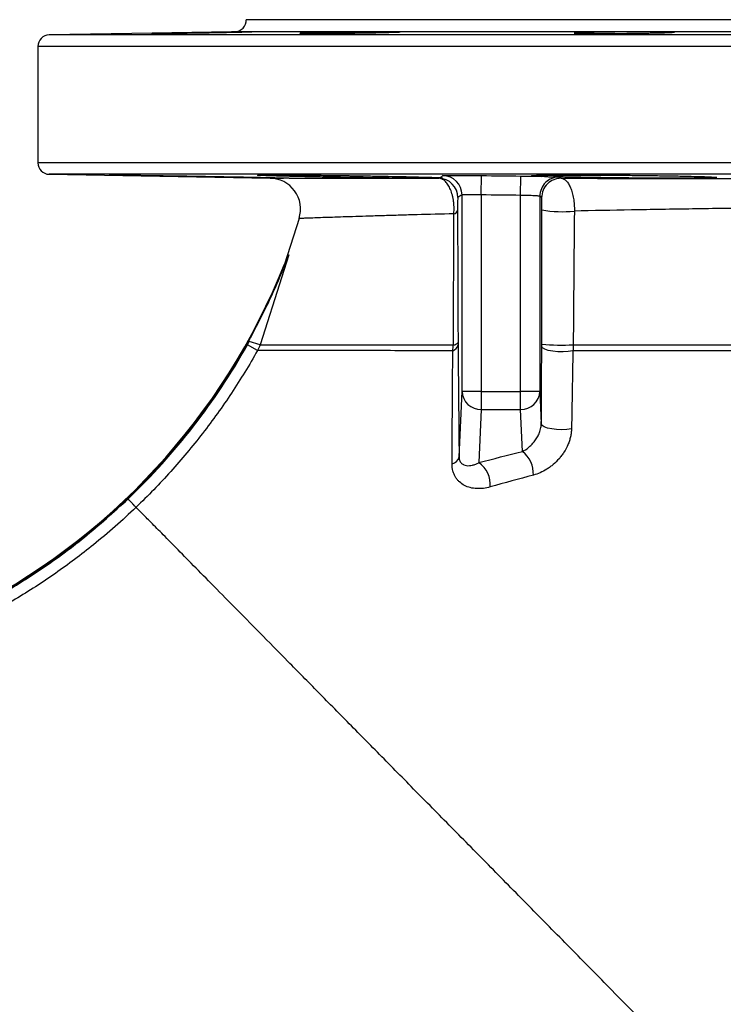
# Model space of a CAD drawing. Header units: millimetres. Extents: x 2461 to 4830, y 1699 to 4699.
# Tile 19 of 22: x 3210 to 3575, y 4189 to 4699. Entities that reach past the tile are written whole.
import ezdxf

# ---------------------------------------------------------------- set-up
doc = ezdxf.new("R2010")
doc.units = ezdxf.units.MM
doc.header["$LTSCALE"] = 2

msp = doc.modelspace()

# ---------------------------------------------------------------- linework, layer by layer
at = {"color": 7, "linetype": 'Continuous', "lineweight": 25}
for p, q in [((4291.52, 4698.82), (3327.52, 4698.82)), ((3321.62, 4692.6), (3225.41, 4690.92)), ((3219.52, 4684.92), (3219.52, 4624.72)), ((3225.41, 4618.72), (3340, 4616.72)), ((3449.34, 4608.04), (3449.46, 4618.04)), ((3469.69, 4607.81), (3469.8, 4617.81)), ((3352.27, 4616.71), (3352.25, 4616.65)), ((3427.34, 4616.66), (3427.44, 4616.72)), ((3439.34, 4506.19), (3439.34, 4608.03)), ((3449.34, 4608.04), (3449.34, 4506.19)), ((3469.69, 4506.19), (3469.69, 4607.81)), ((3479.69, 4607.33), (3479.69, 4506.19)), ((3354.9, 4595.82), (3347.27, 4572.16)), ((3333.37, 4527.39), (3328.15, 4530.33)), ((3328.96, 4532.17), (3329.3, 4533.24)), ((3334.66, 4530.34), (3328.96, 4532.17)), ((3437.82, 4472.26), (3439.34, 4506.19)), ((3449.34, 4506.19), (3439.34, 4506.19)), ((3449.34, 4506.19), (3449.34, 4496.87)), ((3449.34, 4506.19), (3469.69, 4506.19)), ((3469.69, 4496.87), (3469.69, 4506.19)), ((3479.69, 4506.19), (3469.69, 4506.19)), ((3479.69, 4506.19), (3480.44, 4489.45)), ((3449.34, 4496.87), (3448.1, 4469.33)), ((3449.34, 4496.87), (3469.69, 4496.87)), ((3470.67, 4475.11), (3469.69, 4496.87))]:
    msp.add_line(p, q, dxfattribs=at)
at = {"color": 8, "linetype": 'Continuous', "lineweight": 25}
for p, q in [((4393.62, 4690.92), (3225.41, 4690.92)), ((4297.41, 4692.6), (3321.62, 4692.6)), ((4399.52, 4684.92), (3219.52, 4684.92)), ((4399.52, 4624.72), (3219.52, 4624.72)), ((4393.62, 4618.72), (3225.41, 4618.72))]:
    msp.add_line(p, q, dxfattribs=at)
at = {"color": 7, "linetype": 'Continuous', "lineweight": 25, "flags": 128}
for points in [[(3349.61, 4576.93), (3345.94, 4565.51), (3334.66, 4530.34)], [(3496.79, 4527.29), (3494.39, 4526.91), (3491.72, 4526.73), (3488.96, 4526.77), (3486.33, 4527.02), (3484.03, 4527.47), (3482.24, 4528.07), (3481.08, 4528.79), (3480.66, 4529.56)], [(3496.09, 4486.9), (3493.69, 4486.55), (3491.05, 4486.4), (3488.38, 4486.48), (3485.85, 4486.76), (3483.65, 4487.25), (3481.94, 4487.89), (3480.84, 4488.64), (3480.44, 4489.45)]]:
    msp.add_lwpolyline(points, dxfattribs=at)
at = {"color": 7, "linetype": 'Continuous', "lineweight": 25}
for centre, radius, start, end in [((3321.52, 4698.6), 6, 271, 2.0879), ((3225.52, 4684.92), 6, 91, 180), ((3225.52, 4624.72), 6, 180, 269), ((3429.34, 4608.03), 10, 0.0123, 89.2857), ((3489.69, 4607.32), 10, 89.384, 179.9857), ((3339.67, 4600.72), 16, 342.1328, 89.9431), ((3427.19, 4606.66), 10, 0.0085, 89.1657), ((3490.6, 4606.63), 10, 89.331, 179.9869), ((3434.73, 4600.7), 2.47, 279.3134, 337.7318), ((3491.23, 4658.2), 58.87, 259.7312, 276.1672), ((3028.52, 4698.82), 343, 296.2674, 338.3295), ((3028.52, 4698.82), 343.35, 296.2674, 331.1673), ((3433.27, 4531.21), 4.1, 288.0653, 348.4153), ((3434.87, 4533.44), 3.08, 270.1716, 321.6927), ((3491.04, 4634.41), 104.2, 264.2841, 273.2653), ((3449.09, 4506.62), 9.75, 182.499, 271.5128), ((3469.95, 4506.62), 9.75, 268.4872, 357.501), ((3461.68, 4463.54), 14.65, 357.365, 52.1665), ((3433.15, 4473.41), 4.81, 282.3872, 346.1134), ((3439.65, 4457.69), 14.38, 356.1514, 54.0005)]:
    msp.add_arc(centre, radius, start, end, dxfattribs=at)
for points, knots in [([(3286.03, 4691.87), (3287.24, 4691.89), (3288.55, 4691.92), (3290.67, 4691.96), (3291.39, 4691.97), (3292.9, 4692), (3293.68, 4692.01), (3296.04, 4692.06), (3297.66, 4692.09), (3300.16, 4692.13), (3301.01, 4692.15), (3302.71, 4692.18), (3303.56, 4692.19), (3306.11, 4692.23), (3307.79, 4692.26), (3310.31, 4692.31), (3311.14, 4692.32), (3312.77, 4692.35), (3314.37, 4692.37), (3315.9, 4692.4), (3317.4, 4692.42), (3318.14, 4692.43), (3320.27, 4692.46), (3321.58, 4692.48), (3323.38, 4692.51), (3323.96, 4692.52), (3325.04, 4692.53), (3325.55, 4692.54), (3326.97, 4692.56), (3327.77, 4692.57), (3328.75, 4692.58), (3329.04, 4692.58), (3329.54, 4692.58), (3329.74, 4692.58), (3330.24, 4692.58), (3330.41, 4692.58), (3330.41, 4692.57), (3330.24, 4692.56), (3329.75, 4692.54), (3329.55, 4692.53), (3329.05, 4692.52), (3328.76, 4692.51), (3327.78, 4692.48), (3326.99, 4692.47), (3325.57, 4692.43), (3325.06, 4692.42), (3323.98, 4692.4), (3323.4, 4692.38), (3321.6, 4692.35), (3320.3, 4692.32), (3318.17, 4692.28), (3317.43, 4692.26), (3315.93, 4692.23), (3314.39, 4692.21), (3312.8, 4692.18), (3311.17, 4692.15), (3310.34, 4692.13), (3307.82, 4692.09), (3306.13, 4692.06), (3303.59, 4692.01), (3302.74, 4692), (3301.04, 4691.97), (3300.19, 4691.96), (3297.69, 4691.92), (3296.07, 4691.89), (3293.71, 4691.86), (3292.93, 4691.84), (3291.42, 4691.82), (3290.69, 4691.81), (3288.57, 4691.78), (3287.26, 4691.76), (3285.44, 4691.74), (3284.87, 4691.73), (3283.79, 4691.72), (3282.78, 4691.71), (3281.9, 4691.7), (3281.1, 4691.69), (3280.73, 4691.69), (3279.74, 4691.68), (3279.25, 4691.67), (3278.58, 4691.67), (3278.41, 4691.68), (3278.41, 4691.69), (3278.57, 4691.7), (3279.07, 4691.71), (3279.28, 4691.72), (3279.77, 4691.73), (3280.34, 4691.75), (3281.06, 4691.76), (3281.86, 4691.78), (3282.3, 4691.79), (3283.73, 4691.82), (3284.81, 4691.84), (3286.03, 4691.87)], [0, 0, 0, 0, 0.03125, 0.03125, 0.046875, 0.046875, 0.0625, 0.0625, 0.09375, 0.09375, 0.109375, 0.109375, 0.125, 0.125, 0.15625, 0.15625, 0.171875, 0.171875, 0.1875, 0.203125, 0.203125, 0.21875, 0.21875, 0.25, 0.25, 0.265625, 0.265625, 0.28125, 0.28125, 0.3125, 0.3125, 0.328125, 0.328125, 0.34375, 0.34375, 0.375, 0.375, 0.40625, 0.40625, 0.421875, 0.421875, 0.4375, 0.4375, 0.46875, 0.46875, 0.484375, 0.484375, 0.5, 0.5, 0.53125, 0.53125, 0.546875, 0.546875, 0.5625, 0.578125, 0.578125, 0.59375, 0.59375, 0.625, 0.625, 0.640625, 0.640625, 0.65625, 0.65625, 0.6875, 0.6875, 0.703125, 0.703125, 0.71875, 0.71875, 0.75, 0.75, 0.765625, 0.765625, 0.78125, 0.796875, 0.796875, 0.8125, 0.8125, 0.84375, 0.84375, 0.875, 0.875, 0.90625, 0.90625, 0.921875, 0.921875, 0.9375, 0.953125, 0.953125, 0.96875, 0.96875, 1, 1, 1, 1]), ([(3362.92, 4692.03), (3364.14, 4692.06), (3365.45, 4692.09), (3367.56, 4692.13), (3368.29, 4692.15), (3369.79, 4692.18), (3370.57, 4692.19), (3372.93, 4692.23), (3374.55, 4692.26), (3377.05, 4692.31), (3377.9, 4692.32), (3379.61, 4692.35), (3380.46, 4692.36), (3383, 4692.4), (3384.69, 4692.42), (3387.2, 4692.45), (3388.04, 4692.46), (3389.67, 4692.48), (3391.26, 4692.5), (3392.8, 4692.52), (3394.3, 4692.53), (3395.04, 4692.54), (3397.17, 4692.56), (3398.48, 4692.57), (3400.28, 4692.58), (3400.85, 4692.58), (3401.94, 4692.58), (3402.45, 4692.58), (3403.87, 4692.58), (3404.67, 4692.58), (3405.65, 4692.57), (3405.94, 4692.57), (3406.43, 4692.56), (3406.64, 4692.55), (3407.14, 4692.53), (3407.31, 4692.52), (3407.31, 4692.48), (3407.14, 4692.46), (3406.65, 4692.43), (3406.44, 4692.42), (3405.95, 4692.4), (3405.66, 4692.38), (3404.68, 4692.35), (3403.88, 4692.32), (3402.47, 4692.28), (3401.96, 4692.26), (3400.88, 4692.23), (3400.3, 4692.22), (3398.5, 4692.18), (3397.2, 4692.15), (3395.07, 4692.1), (3394.33, 4692.09), (3392.83, 4692.06), (3391.29, 4692.03), (3389.7, 4692), (3388.07, 4691.97), (3387.24, 4691.96), (3384.72, 4691.92), (3383.04, 4691.89), (3380.49, 4691.86), (3379.64, 4691.85), (3377.94, 4691.82), (3377.09, 4691.81), (3374.59, 4691.78), (3372.97, 4691.76), (3370.61, 4691.74), (3369.83, 4691.73), (3368.32, 4691.72), (3367.59, 4691.71), (3365.47, 4691.7), (3364.16, 4691.69), (3362.34, 4691.68), (3361.76, 4691.68), (3360.68, 4691.67), (3359.67, 4691.67), (3358.8, 4691.67), (3357.99, 4691.68), (3357.62, 4691.68), (3356.64, 4691.69), (3356.15, 4691.7), (3355.48, 4691.72), (3355.31, 4691.73), (3355.31, 4691.76), (3355.47, 4691.78), (3355.97, 4691.81), (3356.17, 4691.82), (3356.67, 4691.84), (3357.24, 4691.87), (3357.96, 4691.89), (3358.76, 4691.92), (3359.2, 4691.93), (3360.62, 4691.97), (3361.71, 4692), (3362.92, 4692.03)], [0, 0, 0, 0, 0.03125, 0.03125, 0.046875, 0.046875, 0.0625, 0.0625, 0.09375, 0.09375, 0.109375, 0.109375, 0.125, 0.125, 0.15625, 0.15625, 0.171875, 0.171875, 0.1875, 0.203125, 0.203125, 0.21875, 0.21875, 0.25, 0.25, 0.265625, 0.265625, 0.28125, 0.28125, 0.3125, 0.3125, 0.328125, 0.328125, 0.34375, 0.34375, 0.375, 0.375, 0.40625, 0.40625, 0.421875, 0.421875, 0.4375, 0.4375, 0.46875, 0.46875, 0.484375, 0.484375, 0.5, 0.5, 0.53125, 0.53125, 0.546875, 0.546875, 0.5625, 0.578125, 0.578125, 0.59375, 0.59375, 0.625, 0.625, 0.640625, 0.640625, 0.65625, 0.65625, 0.6875, 0.6875, 0.703125, 0.703125, 0.71875, 0.71875, 0.75, 0.75, 0.765625, 0.765625, 0.78125, 0.796875, 0.796875, 0.8125, 0.8125, 0.84375, 0.84375, 0.875, 0.875, 0.90625, 0.90625, 0.921875, 0.921875, 0.9375, 0.953125, 0.953125, 0.96875, 0.96875, 1, 1, 1, 1]), ([(3505.01, 4692.21), (3506.22, 4692.23), (3507.53, 4692.26), (3509.65, 4692.31), (3510.37, 4692.32), (3511.88, 4692.35), (3512.66, 4692.36), (3515.02, 4692.4), (3516.64, 4692.42), (3519.14, 4692.45), (3519.99, 4692.46), (3521.69, 4692.48), (3522.54, 4692.49), (3525.09, 4692.52), (3526.77, 4692.53), (3529.29, 4692.55), (3530.12, 4692.56), (3531.75, 4692.57), (3533.35, 4692.57), (3534.88, 4692.58), (3536.38, 4692.58), (3537.12, 4692.58), (3539.26, 4692.58), (3540.57, 4692.58), (3542.37, 4692.57), (3542.94, 4692.57), (3544.03, 4692.56), (3544.54, 4692.55), (3545.96, 4692.53), (3546.76, 4692.52), (3547.74, 4692.49), (3548.03, 4692.48), (3548.52, 4692.46), (3548.73, 4692.45), (3549.23, 4692.42), (3549.4, 4692.4), (3549.4, 4692.35), (3549.23, 4692.32), (3548.74, 4692.28), (3548.53, 4692.26), (3548.04, 4692.24), (3547.75, 4692.22), (3546.77, 4692.18), (3545.97, 4692.15), (3544.56, 4692.1), (3544.05, 4692.09), (3542.97, 4692.06), (3542.39, 4692.04), (3540.59, 4692), (3539.29, 4691.97), (3537.16, 4691.93), (3536.42, 4691.92), (3534.92, 4691.89), (3533.39, 4691.87), (3531.79, 4691.85), (3530.16, 4691.82), (3529.33, 4691.81), (3526.81, 4691.78), (3525.13, 4691.76), (3522.58, 4691.74), (3521.73, 4691.73), (3520.03, 4691.72), (3519.18, 4691.71), (3516.68, 4691.7), (3515.06, 4691.69), (3512.7, 4691.68), (3511.92, 4691.68), (3510.41, 4691.67), (3509.68, 4691.67), (3507.56, 4691.67), (3506.25, 4691.68), (3504.43, 4691.69), (3503.85, 4691.69), (3502.77, 4691.7), (3501.76, 4691.71), (3500.89, 4691.72), (3500.08, 4691.73), (3499.71, 4691.74), (3498.73, 4691.76), (3498.24, 4691.78), (3497.57, 4691.82), (3497.4, 4691.84), (3497.4, 4691.89), (3497.56, 4691.92), (3498.05, 4691.96), (3498.26, 4691.97), (3498.75, 4692), (3499.32, 4692.03), (3500.05, 4692.06), (3500.84, 4692.09), (3501.28, 4692.1), (3502.71, 4692.15), (3503.79, 4692.18), (3505.01, 4692.21)], [0, 0, 0, 0, 0.03125, 0.03125, 0.046875, 0.046875, 0.0625, 0.0625, 0.09375, 0.09375, 0.109375, 0.109375, 0.125, 0.125, 0.15625, 0.15625, 0.171875, 0.171875, 0.1875, 0.203125, 0.203125, 0.21875, 0.21875, 0.25, 0.25, 0.265625, 0.265625, 0.28125, 0.28125, 0.3125, 0.3125, 0.328125, 0.328125, 0.34375, 0.34375, 0.375, 0.375, 0.40625, 0.40625, 0.421875, 0.421875, 0.4375, 0.4375, 0.46875, 0.46875, 0.484375, 0.484375, 0.5, 0.5, 0.53125, 0.53125, 0.546875, 0.546875, 0.5625, 0.578125, 0.578125, 0.59375, 0.59375, 0.625, 0.625, 0.640625, 0.640625, 0.65625, 0.65625, 0.6875, 0.6875, 0.703125, 0.703125, 0.71875, 0.71875, 0.75, 0.75, 0.765625, 0.765625, 0.78125, 0.796875, 0.796875, 0.8125, 0.8125, 0.84375, 0.84375, 0.875, 0.875, 0.90625, 0.90625, 0.921875, 0.921875, 0.9375, 0.953125, 0.953125, 0.96875, 0.96875, 1, 1, 1, 1]), ([(3346.83, 4616.71), (3345.48, 4616.73), (3343.93, 4616.75), (3341.29, 4616.78), (3340.36, 4616.8), (3338.4, 4616.83), (3337.36, 4616.84), (3334.14, 4616.89), (3331.85, 4616.93), (3328.2, 4616.98), (3326.95, 4617), (3325.02, 4617.04), (3324.36, 4617.05), (3323.04, 4617.07), (3322.38, 4617.08), (3319.05, 4617.13), (3316.31, 4617.18), (3312.11, 4617.25), (3310.69, 4617.28), (3307.82, 4617.33), (3306.39, 4617.35), (3302.11, 4617.42), (3299.27, 4617.47), (3295.74, 4617.54), (3295.04, 4617.55), (3293.63, 4617.57), (3292.93, 4617.59), (3290.84, 4617.62), (3289.48, 4617.65), (3285.45, 4617.72), (3282.87, 4617.77), (3279.15, 4617.84), (3277.93, 4617.86), (3275.58, 4617.9), (3274.44, 4617.92), (3272.25, 4617.97), (3271.2, 4617.99), (3269.18, 4618.03), (3268.22, 4618.04), (3265.5, 4618.1), (3263.9, 4618.13), (3261.81, 4618.18), (3261.16, 4618.19), (3259.99, 4618.22), (3259.47, 4618.23), (3258.08, 4618.27), (3257.4, 4618.29), (3256.75, 4618.31), (3256.59, 4618.32), (3256.41, 4618.33), (3256.39, 4618.33), (3256.51, 4618.34), (3256.84, 4618.35), (3257.57, 4618.35), (3257.73, 4618.35), (3258.09, 4618.35), (3258.28, 4618.34), (3258.91, 4618.34), (3259.38, 4618.34), (3260.99, 4618.33), (3262.29, 4618.31), (3265.37, 4618.28), (3267.1, 4618.26), (3269.99, 4618.22), (3271, 4618.21), (3272.58, 4618.19), (3273.12, 4618.18), (3274.23, 4618.17), (3274.79, 4618.16), (3277.66, 4618.12), (3280.07, 4618.09), (3283.88, 4618.03), (3285.17, 4618.01), (3287.83, 4617.97), (3289.2, 4617.95), (3293.32, 4617.89), (3296.11, 4617.85), (3300.36, 4617.78), (3301.78, 4617.75), (3304.66, 4617.71), (3306.1, 4617.68), (3310.39, 4617.61), (3313.2, 4617.56), (3317.35, 4617.48), (3318.73, 4617.46), (3321.45, 4617.41), (3322.79, 4617.38), (3326.7, 4617.31), (3329.18, 4617.26), (3332.71, 4617.19), (3333.86, 4617.17), (3336.09, 4617.12), (3337.15, 4617.1), (3340.19, 4617.03), (3342.03, 4616.99), (3344.5, 4616.93), (3345.28, 4616.92), (3346.71, 4616.88), (3347.37, 4616.86), (3349.17, 4616.82), (3350.13, 4616.79), (3351.22, 4616.75), (3351.52, 4616.74), (3351.99, 4616.72), (3352.16, 4616.71), (3352.27, 4616.71)], [0, 0, 0, 0, 0.03125, 0.03125, 0.046875, 0.046875, 0.0625, 0.0625, 0.09375, 0.09375, 0.109375, 0.109375, 0.117187, 0.117187, 0.125, 0.125, 0.15625, 0.15625, 0.171875, 0.171875, 0.1875, 0.1875, 0.21875, 0.21875, 0.226562, 0.226562, 0.234375, 0.234375, 0.25, 0.25, 0.28125, 0.28125, 0.296875, 0.296875, 0.3125, 0.3125, 0.328125, 0.328125, 0.34375, 0.34375, 0.375, 0.375, 0.390625, 0.390625, 0.40625, 0.40625, 0.4375, 0.4375, 0.453125, 0.453125, 0.46875, 0.46875, 0.5, 0.5, 0.507813, 0.507813, 0.515625, 0.515625, 0.53125, 0.53125, 0.5625, 0.5625, 0.59375, 0.59375, 0.609375, 0.609375, 0.617188, 0.617188, 0.625, 0.625, 0.65625, 0.65625, 0.671875, 0.671875, 0.6875, 0.6875, 0.71875, 0.71875, 0.734375, 0.734375, 0.75, 0.75, 0.78125, 0.78125, 0.796875, 0.796875, 0.8125, 0.8125, 0.84375, 0.84375, 0.859375, 0.859375, 0.875, 0.875, 0.90625, 0.90625, 0.921875, 0.921875, 0.9375, 0.9375, 0.96875, 0.96875, 0.984375, 0.984375, 1, 1, 1, 1]), ([(3427.44, 4616.72), (3426.65, 4616.7), (3425.61, 4616.69), (3423.03, 4616.67), (3421.53, 4616.67), (3418.96, 4616.67), (3418.05, 4616.68), (3416.61, 4616.68), (3416.12, 4616.69), (3415.11, 4616.69), (3414.59, 4616.69), (3411.94, 4616.71), (3409.68, 4616.73), (3406.06, 4616.76), (3404.82, 4616.77), (3402.26, 4616.8), (3400.93, 4616.81), (3396.93, 4616.86), (3394.2, 4616.89), (3389.99, 4616.95), (3388.57, 4616.97), (3386.41, 4617), (3385.69, 4617.01), (3384.24, 4617.03), (3383.52, 4617.04), (3379.93, 4617.09), (3377.07, 4617.14), (3372.8, 4617.21), (3371.38, 4617.23), (3368.56, 4617.28), (3367.18, 4617.31), (3363.1, 4617.38), (3360.48, 4617.43), (3356.71, 4617.51), (3355.47, 4617.53), (3353.07, 4617.58), (3350.76, 4617.63), (3348.61, 4617.68), (3346.54, 4617.73), (3345.56, 4617.75), (3342.78, 4617.82), (3341.14, 4617.87), (3339.34, 4617.92), (3339, 4617.93), (3338.33, 4617.95), (3338.01, 4617.96), (3337.1, 4618), (3336.56, 4618.02), (3335.12, 4618.07), (3334.4, 4618.11), (3333.71, 4618.16), (3333.54, 4618.17), (3333.33, 4618.2), (3333.29, 4618.21), (3333.37, 4618.25), (3333.68, 4618.27), (3334.39, 4618.29), (3334.54, 4618.3), (3334.89, 4618.31), (3335.08, 4618.31), (3335.7, 4618.32), (3336.17, 4618.33), (3337.75, 4618.34), (3339.04, 4618.35), (3342.12, 4618.35), (3343.86, 4618.35), (3346.75, 4618.34), (3347.76, 4618.33), (3349.35, 4618.32), (3349.89, 4618.32), (3351, 4618.31), (3351.56, 4618.31), (3354.44, 4618.29), (3356.87, 4618.27), (3360.69, 4618.24), (3362, 4618.23), (3364.68, 4618.2), (3366.05, 4618.19), (3370.2, 4618.14), (3373.01, 4618.11), (3377.28, 4618.05), (3378.72, 4618.04), (3380.89, 4618.01), (3381.62, 4618), (3383.06, 4617.98), (3383.78, 4617.97), (3387.38, 4617.91), (3390.21, 4617.87), (3394.39, 4617.8), (3395.77, 4617.78), (3398.51, 4617.73), (3399.85, 4617.71), (3403.78, 4617.63), (3406.27, 4617.58), (3409.23, 4617.52), (3409.81, 4617.51), (3410.96, 4617.48), (3411.53, 4617.47), (3413.2, 4617.43), (3414.26, 4617.41), (3417.3, 4617.33), (3419.14, 4617.29), (3421.6, 4617.21), (3422.37, 4617.19), (3423.8, 4617.14), (3424.45, 4617.12), (3426.22, 4617.05), (3427.17, 4617.01), (3427.87, 4616.97)], [0, 0, 0, 0, 0.03125, 0.03125, 0.0625, 0.0625, 0.078125, 0.078125, 0.085938, 0.085938, 0.09375, 0.09375, 0.125, 0.125, 0.140625, 0.140625, 0.15625, 0.15625, 0.1875, 0.1875, 0.203125, 0.203125, 0.210938, 0.210938, 0.21875, 0.21875, 0.25, 0.25, 0.265625, 0.265625, 0.28125, 0.28125, 0.3125, 0.3125, 0.328125, 0.328125, 0.34375, 0.359375, 0.359375, 0.375, 0.375, 0.40625, 0.40625, 0.414063, 0.414063, 0.421875, 0.421875, 0.4375, 0.4375, 0.46875, 0.46875, 0.484375, 0.484375, 0.5, 0.5, 0.53125, 0.53125, 0.539063, 0.539063, 0.546875, 0.546875, 0.5625, 0.5625, 0.59375, 0.59375, 0.625, 0.625, 0.640625, 0.640625, 0.648438, 0.648438, 0.65625, 0.65625, 0.6875, 0.6875, 0.703125, 0.703125, 0.71875, 0.71875, 0.75, 0.75, 0.765625, 0.765625, 0.773438, 0.773438, 0.78125, 0.78125, 0.8125, 0.8125, 0.828125, 0.828125, 0.84375, 0.84375, 0.875, 0.875, 0.882813, 0.882813, 0.890625, 0.890625, 0.90625, 0.90625, 0.9375, 0.9375, 0.953125, 0.953125, 0.96875, 0.96875, 1, 1, 1, 1]), ([(3427.87, 4616.97), (3428.45, 4616.89), (3429.3, 4616.77), (3429.18, 4616.73), (3429.14, 4616.72)], [0, 0, 0, 0, 0.675083, 1, 1, 1, 1]), ([(3429.47, 4618.03), (3429.49, 4618.04), (3429.64, 4618.06), (3430.04, 4618.08), (3430.21, 4618.08), (3430.6, 4618.09), (3430.83, 4618.1), (3431.6, 4618.11), (3432.22, 4618.12), (3433.67, 4618.13), (3434.52, 4618.13), (3436.36, 4618.13), (3437.36, 4618.13), (3438.98, 4618.13), (3439.55, 4618.12), (3440.69, 4618.12), (3441.28, 4618.12), (3443.06, 4618.1), (3444.3, 4618.09), (3446.86, 4618.07), (3448.15, 4618.06), (3449.46, 4618.04)], [0, 0, 0, 0, 0.125, 0.125, 0.1875, 0.1875, 0.25, 0.25, 0.375, 0.375, 0.5, 0.5, 0.625, 0.625, 0.6875, 0.6875, 0.75, 0.75, 0.875, 0.875, 1, 1, 1, 1]), ([(3469.8, 4617.81), (3471.69, 4617.79), (3473.53, 4617.77), (3476.23, 4617.73), (3477.12, 4617.71), (3478.82, 4617.68), (3479.64, 4617.67), (3480.43, 4617.65)], [0, 0, 0, 0, 0.5, 0.5, 0.75, 0.75, 1, 1, 1, 1]), ([(3480.43, 4617.65), (3479.76, 4617.68), (3479.16, 4617.7), (3478.08, 4617.75), (3477.14, 4617.8), (3476.47, 4617.85), (3476.06, 4617.88), (3475.94, 4617.9), (3475.74, 4617.92), (3475.65, 4617.93), (3475.32, 4617.98), (3475.33, 4618.02), (3475.77, 4618.08), (3475.98, 4618.1), (3476.54, 4618.13), (3476.9, 4618.15), (3478.15, 4618.2), (3479.24, 4618.23), (3481.26, 4618.26), (3482, 4618.27), (3483.61, 4618.29), (3484.47, 4618.3), (3487.19, 4618.32), (3489.21, 4618.33), (3492.55, 4618.34), (3493.73, 4618.35), (3496.14, 4618.35), (3497.38, 4618.35), (3501.2, 4618.34), (3503.87, 4618.34), (3507.39, 4618.32), (3508.1, 4618.32), (3509.53, 4618.31), (3510.25, 4618.31), (3512.41, 4618.3), (3515.31, 4618.28), (3518.26, 4618.26), (3520.49, 4618.24), (3521.23, 4618.24), (3522.73, 4618.22), (3523.48, 4618.22), (3527.24, 4618.18), (3530.19, 4618.15), (3534.56, 4618.1), (3536, 4618.08), (3538.86, 4618.04), (3540.28, 4618.02), (3544.43, 4617.96), (3547.06, 4617.92), (3550.8, 4617.85), (3552.01, 4617.83), (3554.37, 4617.78), (3555.5, 4617.75), (3558.73, 4617.68), (3560.67, 4617.63), (3562.85, 4617.56), (3563.27, 4617.55), (3564.08, 4617.52), (3564.48, 4617.51), (3565.61, 4617.47), (3566.3, 4617.45), (3568.18, 4617.37), (3569.18, 4617.32), (3570.1, 4617.25), (3570.27, 4617.24), (3570.57, 4617.22), (3570.7, 4617.2), (3571.05, 4617.17), (3571.21, 4617.14), (3571.4, 4617.1), (3571.42, 4617.07), (3571.33, 4617.03), (3571.21, 4617.01), (3570.66, 4616.94), (3570.01, 4616.9), (3568.65, 4616.85), (3568.13, 4616.84), (3566.96, 4616.81), (3566.3, 4616.79), (3564.16, 4616.75), (3562.51, 4616.73), (3559.7, 4616.7), (3558.7, 4616.7), (3557.12, 4616.69), (3556.58, 4616.69), (3555.49, 4616.68), (3554.93, 4616.68), (3552.08, 4616.67), (3549.64, 4616.67), (3546.4, 4616.68), (3545.74, 4616.68), (3544.4, 4616.68), (3543.72, 4616.68), (3541.67, 4616.69), (3540.28, 4616.7), (3536.06, 4616.72), (3533.17, 4616.74), (3528.73, 4616.77), (3527.22, 4616.79), (3524.24, 4616.82), (3522.75, 4616.83), (3518.3, 4616.88), (3515.35, 4616.92), (3509.5, 4617), (3506.67, 4617.04), (3502.6, 4617.11), (3501.27, 4617.14), (3498.67, 4617.19), (3497.39, 4617.21), (3494.91, 4617.26), (3493.72, 4617.29), (3491.43, 4617.34), (3490.32, 4617.36), (3489.26, 4617.39)], [0, 0, 0, 0, 0.015625, 0.015625, 0.03125, 0.046875, 0.046875, 0.054688, 0.054688, 0.0625, 0.0625, 0.09375, 0.09375, 0.109375, 0.109375, 0.125, 0.125, 0.15625, 0.15625, 0.171875, 0.171875, 0.1875, 0.1875, 0.21875, 0.21875, 0.234375, 0.234375, 0.25, 0.25, 0.28125, 0.28125, 0.289062, 0.289062, 0.296875, 0.296875, 0.3125, 0.328125, 0.328125, 0.335937, 0.335937, 0.34375, 0.34375, 0.375, 0.375, 0.390625, 0.390625, 0.40625, 0.40625, 0.4375, 0.4375, 0.453125, 0.453125, 0.46875, 0.46875, 0.5, 0.5, 0.507812, 0.507812, 0.515625, 0.515625, 0.53125, 0.53125, 0.5625, 0.5625, 0.570312, 0.570312, 0.578125, 0.578125, 0.59375, 0.59375, 0.609375, 0.609375, 0.625, 0.625, 0.65625, 0.65625, 0.671875, 0.671875, 0.6875, 0.6875, 0.71875, 0.71875, 0.734375, 0.734375, 0.742187, 0.742187, 0.75, 0.75, 0.78125, 0.78125, 0.789062, 0.789062, 0.796875, 0.796875, 0.8125, 0.8125, 0.84375, 0.84375, 0.859375, 0.859375, 0.875, 0.875, 0.90625, 0.90625, 0.9375, 0.9375, 0.953125, 0.953125, 0.96875, 0.96875, 0.984375, 0.984375, 1, 1, 1, 1]), ([(3489.26, 4617.39), (3488.36, 4617.41), (3487.5, 4617.37), (3485.87, 4617.3), (3485.09, 4617.28), (3483.62, 4617.32), (3482.93, 4617.39), (3481.62, 4617.54), (3481, 4617.63), (3480.43, 4617.65)], [0, 0, 0, 0, 0.25, 0.25, 0.5, 0.5, 0.75, 0.75, 1, 1, 1, 1]), ([(3489.8, 4617.33), (3489.91, 4617.23), (3490.03, 4617.14), (3490.15, 4617.05), (3490.34, 4616.91), (3490.53, 4616.77), (3490.72, 4616.63)], [0, 0, 0, 0, 0.01, 0.01, 0.01, 0.0260872, 0.0260872, 0.0260872, 0.0260872]), ([(3340, 4616.72), (3340.09, 4616.72), (3340.27, 4616.72), (3342.27, 4616.71), (3345.16, 4616.71), (3346.83, 4616.71)], [0, 0, 0, 0, 0.27905, 0.585526, 1, 1, 1, 1]), ([(3352.22, 4616.58), (3352.08, 4616.56), (3351.86, 4616.54), (3351.42, 4616.53), (3351.25, 4616.53), (3350.87, 4616.54), (3350.66, 4616.55), (3349.98, 4616.58), (3349.46, 4616.61), (3348.25, 4616.67), (3347.58, 4616.7), (3346.83, 4616.71)], [0, 0, 0, 0, 0.25, 0.25, 0.375, 0.375, 0.5, 0.5, 0.75, 0.75, 1, 1, 1, 1]), ([(3352.27, 4616.71), (3355.76, 4616.7), (3359.97, 4616.7), (3369.79, 4616.69), (3375.41, 4616.69), (3383.35, 4616.68), (3384.98, 4616.68), (3388.33, 4616.68), (3390.05, 4616.68), (3395.3, 4616.68), (3398.95, 4616.67), (3410.36, 4616.67), (3418.56, 4616.66), (3427.34, 4616.66)], [0, 0, 0, 0, 0.25, 0.25, 0.5, 0.5, 0.5625, 0.5625, 0.625, 0.625, 0.75, 0.75, 1, 1, 1, 1]), ([(3435.13, 4598.26), (3435.17, 4598.86), (3435.2, 4599.46), (3435.23, 4600.67), (3435.22, 4601.28), (3435.17, 4602.49), (3435.13, 4603.09), (3435.02, 4604.27), (3434.94, 4604.86), (3434.76, 4606), (3434.66, 4606.55), (3434.42, 4607.63), (3434.28, 4608.16), (3433.84, 4609.68), (3433.49, 4610.6), (3432.92, 4611.85), (3432.71, 4612.25), (3432.29, 4613), (3432.07, 4613.34), (3431.4, 4614.3), (3430.93, 4614.84), (3429.94, 4615.72), (3429.43, 4616.06), (3428.39, 4616.51), (3427.87, 4616.64), (3427.34, 4616.66)], [0, 0, 0, 0, 0.0625, 0.0625, 0.125, 0.125, 0.1875, 0.1875, 0.25, 0.25, 0.3125, 0.3125, 0.375, 0.375, 0.5, 0.5, 0.5625, 0.5625, 0.625, 0.625, 0.75, 0.75, 0.875, 0.875, 1, 1, 1, 1]), ([(3490.72, 4616.63), (3500.55, 4616.63), (3510.72, 4616.62), (3531.69, 4616.62), (3542.5, 4616.61), (3564.76, 4616.61), (3576.21, 4616.61), (3593.88, 4616.6), (3599.85, 4616.6), (3611.96, 4616.6), (3618.05, 4616.6), (3636.46, 4616.59), (3648.88, 4616.59), (3674.04, 4616.59), (3686.77, 4616.58), (3712.54, 4616.58), (3725.58, 4616.58), (3742.08, 4616.58), (3745.39, 4616.58), (3752.03, 4616.58), (3755.36, 4616.58), (3765.36, 4616.57), (3772.01, 4616.57), (3778.66, 4616.57)], [0, 0, 0, 0, 0.125, 0.125, 0.25, 0.25, 0.375, 0.375, 0.4375, 0.4375, 0.5, 0.5, 0.625, 0.625, 0.75, 0.75, 0.875, 0.875, 0.90625, 0.90625, 0.9375, 0.9375, 1, 1, 1, 1]), ([(3490.72, 4616.63), (3491.17, 4616.61), (3491.62, 4616.49), (3492.5, 4616.05), (3492.93, 4615.73), (3493.78, 4614.88), (3494.18, 4614.37), (3494.75, 4613.46), (3494.93, 4613.14), (3495.29, 4612.44), (3495.46, 4612.07), (3495.95, 4610.9), (3496.24, 4610.05), (3496.62, 4608.66), (3496.74, 4608.18), (3496.95, 4607.2), (3497.05, 4606.69), (3497.22, 4605.67), (3497.29, 4605.14), (3497.41, 4604.07), (3497.46, 4603.52), (3497.56, 4601.89), (3497.58, 4600.78), (3497.56, 4599.67)], [0, 0, 0, 0, 0.125, 0.125, 0.25, 0.25, 0.375, 0.375, 0.4375, 0.4375, 0.5, 0.5, 0.625, 0.625, 0.6875, 0.6875, 0.75, 0.75, 0.8125, 0.8125, 0.875, 0.875, 1, 1, 1, 1]), ([(3437.19, 4606.66), (3437.18, 4606.65), (3437.17, 4606.62), (3437.15, 4606.5), (3437.14, 4606.41), (3437.11, 4606.05), (3437.09, 4605.69), (3437.06, 4604.92), (3437.06, 4604.62), (3437.04, 4604.1), (3437.04, 4603.91), (3437.03, 4603.51), (3437.03, 4603.29), (3437.02, 4602.83), (3437.02, 4602.59), (3437.02, 4602.06), (3437.01, 4601.79), (3437.01, 4601.22), (3437.01, 4600.92), (3437.01, 4600.34), (3437.01, 4600.05), (3437.01, 4599.76)], [0, 0, 0, 0, 0.125, 0.125, 0.25, 0.25, 0.5, 0.5, 0.625, 0.625, 0.6875, 0.6875, 0.75, 0.75, 0.8125, 0.8125, 0.875, 0.875, 0.9375, 0.9375, 1, 1, 1, 1]), ([(3449.34, 4608.04), (3448.69, 4608.06), (3448.04, 4608.07), (3446.76, 4608.1), (3446.14, 4608.11), (3444.95, 4608.12), (3444.37, 4608.13), (3443.29, 4608.13), (3442.79, 4608.13), (3441.87, 4608.13), (3441.45, 4608.13), (3440.72, 4608.12), (3440.41, 4608.11), (3440.03, 4608.1), (3439.91, 4608.1), (3439.72, 4608.08), (3439.63, 4608.08), (3439.43, 4608.06), (3439.36, 4608.05), (3439.34, 4608.03)], [0, 0, 0, 0, 0.125, 0.125, 0.25, 0.25, 0.375, 0.375, 0.5, 0.5, 0.625, 0.625, 0.75, 0.75, 0.8125, 0.8125, 0.875, 0.875, 1, 1, 1, 1]), ([(3479.69, 4607.33), (3479.68, 4607.35), (3479.6, 4607.36), (3479.33, 4607.41), (3479.13, 4607.43), (3478.62, 4607.47), (3478.3, 4607.49), (3477.57, 4607.54), (3477.16, 4607.56), (3476.24, 4607.6), (3475.72, 4607.63), (3474.64, 4607.67), (3474.08, 4607.69), (3473.18, 4607.72), (3472.87, 4607.73), (3472.25, 4607.75), (3471.93, 4607.76), (3470.98, 4607.78), (3470.34, 4607.8), (3469.69, 4607.81)], [0, 0, 0, 0, 0.125, 0.125, 0.25, 0.25, 0.375, 0.375, 0.5, 0.5, 0.625, 0.625, 0.75, 0.75, 0.8125, 0.8125, 0.875, 0.875, 1, 1, 1, 1]), ([(3480.74, 4600.27), (3480.74, 4600.75), (3480.74, 4601.22), (3480.73, 4601.91), (3480.73, 4602.14), (3480.73, 4602.57), (3480.73, 4602.78), (3480.72, 4603.4), (3480.72, 4603.78), (3480.7, 4604.46), (3480.7, 4604.76), (3480.68, 4605.3), (3480.68, 4605.53), (3480.66, 4605.92), (3480.65, 4606.09), (3480.63, 4606.49), (3480.61, 4606.62), (3480.6, 4606.63)], [0, 0, 0, 0, 0.125, 0.125, 0.1875, 0.1875, 0.25, 0.25, 0.375, 0.375, 0.5, 0.5, 0.625, 0.625, 0.75, 0.75, 1, 1, 1, 1]), ([(3779.15, 4603.21), (3772.63, 4603.16), (3766.1, 4603.1), (3756.29, 4603.03), (3753.02, 4603), (3746.52, 4602.94), (3743.27, 4602.92), (3727.1, 4602.78), (3714.31, 4602.66), (3689.06, 4602.41), (3676.59, 4602.29), (3651.95, 4602.02), (3639.78, 4601.87), (3624.77, 4601.69), (3621.77, 4601.65), (3615.81, 4601.57), (3612.83, 4601.54), (3603.96, 4601.42), (3598.13, 4601.34), (3580.89, 4601.1), (3569.71, 4600.93), (3548, 4600.59), (3537.47, 4600.41), (3517.03, 4600.05), (3507.13, 4599.86), (3497.56, 4599.67)], [0, 0, 0, 0, 0.0625, 0.0625, 0.09375, 0.09375, 0.125, 0.125, 0.25, 0.25, 0.375, 0.375, 0.5, 0.5, 0.53125, 0.53125, 0.5625, 0.5625, 0.625, 0.625, 0.75, 0.75, 0.875, 0.875, 1, 1, 1, 1]), ([(3434.88, 4530.37), (3434.93, 4541.77), (3434.98, 4553.14), (3435.06, 4575.79), (3435.1, 4587.05), (3435.13, 4598.26)], [0, 0, 0, 0, 0.5, 0.5, 1, 1, 1, 1]), ([(3437.01, 4599.76), (3437.07, 4588.51), (3437.11, 4577.19), (3437.2, 4554.43), (3437.24, 4543), (3437.28, 4531.54)], [0, 0, 0, 0, 0.5, 0.5, 1, 1, 1, 1]), ([(3329.3, 4533.24), (3331.26, 4536.8), (3333.16, 4540.39), (3336.82, 4547.63), (3338.59, 4551.27), (3341.99, 4558.61), (3343.62, 4562.3), (3345.97, 4567.85), (3346.74, 4569.71), (3347.86, 4572.49), (3348.22, 4573.41), (3348.77, 4574.79), (3348.95, 4575.24), (3349.21, 4575.92), (3349.29, 4576.14), (3349.42, 4576.46), (3349.46, 4576.56), (3349.54, 4576.76), (3349.58, 4576.86), (3349.61, 4576.93)], [0, 0, 0, 0, 0.25, 0.25, 0.5, 0.5, 0.75, 0.75, 0.875, 0.875, 0.9375, 0.9375, 0.96875, 0.96875, 0.984375, 0.984375, 0.992187, 0.992187, 1, 1, 1, 1]), ([(3347.27, 4572.16), (3347.1, 4571.61), (3347.02, 4571.3), (3347.04, 4571.2), (3347.07, 4571.22), (3347.18, 4571.39), (3347.26, 4571.54), (3347.56, 4572.14), (3347.85, 4572.77), (3348.61, 4574.52), (3349.07, 4575.61), (3349.61, 4576.93)], [0, 0, 0, 0, 0.25, 0.25, 0.375, 0.375, 0.5, 0.5, 0.75, 0.75, 1, 1, 1, 1]), ([(3266.28, 4450.53), (3278.57, 4462.3), (3289.85, 4474.84), (3310.47, 4501.44), (3319.81, 4515.5), (3328.15, 4530.33)], [0, 0, 0, 0, 0.5, 0.5, 1, 1, 1, 1]), ([(3334.66, 4530.34), (3335.04, 4530.34), (3335.53, 4530.34), (3336.77, 4530.34), (3337.5, 4530.34), (3340.05, 4530.34), (3342.21, 4530.34), (3347.41, 4530.34), (3350.46, 4530.34), (3357.4, 4530.34), (3361.3, 4530.34), (3367.79, 4530.34), (3370.06, 4530.35), (3374.81, 4530.35), (3377.29, 4530.35), (3384.97, 4530.35), (3390.44, 4530.35), (3402.04, 4530.36), (3408.16, 4530.36), (3421.05, 4530.36), (3427.81, 4530.36), (3434.88, 4530.37)], [0, 0, 0, 0, 0.0625, 0.0625, 0.125, 0.125, 0.25, 0.25, 0.375, 0.375, 0.5, 0.5, 0.5625, 0.5625, 0.625, 0.625, 0.75, 0.75, 0.875, 0.875, 1, 1, 1, 1]), ([(3437.29, 4530.39), (3437.38, 4520.65), (3437.46, 4510.96), (3437.64, 4491.6), (3437.73, 4481.94), (3437.82, 4472.26)], [0, 0, 0, 0, 0.5, 0.5, 1, 1, 1, 1]), ([(3496.97, 4530.37), (3506.86, 4530.37), (3517.03, 4530.37), (3537.94, 4530.36), (3548.68, 4530.36), (3570.74, 4530.35), (3582.05, 4530.35), (3596.56, 4530.34), (3599.48, 4530.34), (3605.35, 4530.34), (3608.29, 4530.33), (3617.15, 4530.33), (3623.09, 4530.33), (3641.02, 4530.32), (3653.1, 4530.31), (3677.53, 4530.3), (3689.88, 4530.29), (3714.86, 4530.27), (3727.48, 4530.26), (3743.44, 4530.26), (3746.64, 4530.25), (3753.05, 4530.25), (3756.25, 4530.25), (3765.84, 4530.24), (3772.23, 4530.24), (3778.61, 4530.23)], [0, 0, 0, 0, 0.125, 0.125, 0.25, 0.25, 0.375, 0.375, 0.40625, 0.40625, 0.4375, 0.4375, 0.5, 0.5, 0.625, 0.625, 0.75, 0.75, 0.875, 0.875, 0.90625, 0.90625, 0.9375, 0.9375, 1, 1, 1, 1]), ([(3333.37, 4527.39), (3329.16, 4519.89), (3324.66, 4512.55), (3315.17, 4498.24), (3310.16, 4491.27), (3302.27, 4481.08), (3299.57, 4477.73), (3294.05, 4471.14), (3291.24, 4467.89), (3282.62, 4458.32), (3276.64, 4452.16), (3270.42, 4446.21)], [0, 0, 0, 0, 0.25, 0.25, 0.5, 0.5, 0.625, 0.625, 0.75, 0.75, 1, 1, 1, 1]), ([(3434.54, 4527.31), (3427.4, 4527.32), (3420.58, 4527.32), (3407.57, 4527.33), (3401.38, 4527.34), (3389.67, 4527.34), (3384.14, 4527.35), (3377.67, 4527.35), (3376.39, 4527.35), (3373.9, 4527.36), (3372.68, 4527.36), (3369.09, 4527.36), (3366.81, 4527.36), (3360.28, 4527.37), (3356.35, 4527.37), (3349.35, 4527.38), (3346.28, 4527.38), (3341.02, 4527.38), (3338.84, 4527.39), (3336.26, 4527.39), (3335.51, 4527.39), (3334.26, 4527.39), (3333.75, 4527.39), (3333.37, 4527.39)], [0, 0, 0, 0, 0.125, 0.125, 0.25, 0.25, 0.375, 0.375, 0.40625, 0.40625, 0.4375, 0.4375, 0.5, 0.5, 0.625, 0.625, 0.75, 0.75, 0.875, 0.875, 0.9375, 0.9375, 1, 1, 1, 1]), ([(3434.19, 4468.72), (3434.25, 4478.47), (3434.31, 4488.21), (3434.43, 4507.72), (3434.49, 4517.49), (3434.54, 4527.31)], [0, 0, 0, 0, 0.5, 0.5, 1, 1, 1, 1]), ([(3778.6, 4527.38), (3772.22, 4527.38), (3765.83, 4527.37), (3756.24, 4527.37), (3753.04, 4527.37), (3746.64, 4527.36), (3743.43, 4527.36), (3727.48, 4527.35), (3714.86, 4527.35), (3689.88, 4527.34), (3677.53, 4527.33), (3653.08, 4527.32), (3641, 4527.31), (3623.07, 4527.3), (3617.12, 4527.3), (3608.26, 4527.3), (3605.31, 4527.3), (3599.44, 4527.3), (3596.51, 4527.3), (3581.99, 4527.29), (3570.67, 4527.29), (3548.59, 4527.28), (3537.83, 4527.28), (3516.88, 4527.29), (3506.69, 4527.29), (3496.79, 4527.29)], [0, 0, 0, 0, 0.0625, 0.0625, 0.09375, 0.09375, 0.125, 0.125, 0.25, 0.25, 0.375, 0.375, 0.5, 0.5, 0.5625, 0.5625, 0.59375, 0.59375, 0.625, 0.625, 0.75, 0.75, 0.875, 0.875, 1, 1, 1, 1]), ([(3470.67, 4475.11), (3471.72, 4475.63), (3472.77, 4476.31), (3474.32, 4477.57), (3474.83, 4478.03), (3475.83, 4479.04), (3476.31, 4479.59), (3477.24, 4480.77), (3477.69, 4481.41), (3478.54, 4482.79), (3478.92, 4483.52), (3479.6, 4485.09), (3479.89, 4485.93), (3480.31, 4487.67), (3480.44, 4488.58), (3480.44, 4489.45)], [0, 0, 0, 0, 0.25, 0.25, 0.375, 0.375, 0.5, 0.5, 0.625, 0.625, 0.75, 0.75, 0.875, 0.875, 1, 1, 1, 1]), ([(3496.09, 4486.9), (3496.07, 4486.2), (3496.02, 4485.49), (3495.85, 4484.09), (3495.72, 4483.39), (3495.41, 4482.01), (3495.21, 4481.32), (3494.76, 4479.94), (3494.51, 4479.26), (3493.64, 4477.25), (3492.96, 4475.97), (3491.8, 4474.15), (3491.39, 4473.55), (3490.52, 4472.4), (3490.07, 4471.85), (3488.67, 4470.25), (3487.68, 4469.28), (3486.11, 4467.94), (3485.57, 4467.51), (3484.47, 4466.7), (3483.9, 4466.32), (3482.2, 4465.25), (3481.05, 4464.64), (3478.71, 4463.6), (3477.52, 4463.18), (3476.32, 4462.86)], [0, 0, 0, 0, 0.0625, 0.0625, 0.125, 0.125, 0.1875, 0.1875, 0.25, 0.25, 0.375, 0.375, 0.4375, 0.4375, 0.5, 0.5, 0.625, 0.625, 0.6875, 0.6875, 0.75, 0.75, 0.875, 0.875, 1, 1, 1, 1]), ([(3437.82, 4472.26), (3437.82, 4471.84), (3437.87, 4471.46), (3438.01, 4470.78), (3438.11, 4470.47), (3438.35, 4469.92), (3438.49, 4469.67), (3438.8, 4469.25), (3438.96, 4469.06), (3439.33, 4468.73), (3439.52, 4468.58), (3439.92, 4468.33), (3440.13, 4468.23), (3440.78, 4467.97), (3441.23, 4467.85), (3442.19, 4467.74), (3442.69, 4467.73), (3443.72, 4467.81), (3444.24, 4467.9), (3445.32, 4468.16), (3445.87, 4468.34), (3446.98, 4468.77), (3447.54, 4469.03), (3448.1, 4469.33)], [0, 0, 0, 0, 0.0625, 0.0625, 0.125, 0.125, 0.1875, 0.1875, 0.25, 0.25, 0.3125, 0.3125, 0.375, 0.375, 0.5, 0.5, 0.625, 0.625, 0.75, 0.75, 0.875, 0.875, 1, 1, 1, 1]), ([(3454, 4456.73), (3452.79, 4456.38), (3451.59, 4456.14), (3449.23, 4455.86), (3448.05, 4455.81), (3445.79, 4455.93), (3444.7, 4456.09), (3442.59, 4456.63), (3441.57, 4457.01), (3439.7, 4457.99), (3438.83, 4458.58), (3437.65, 4459.65), (3437.28, 4460.04), (3436.59, 4460.88), (3436.27, 4461.32), (3435.7, 4462.27), (3435.44, 4462.77), (3434.99, 4463.83), (3434.8, 4464.39), (3434.33, 4466.13), (3434.18, 4467.38), (3434.19, 4468.72)], [0, 0, 0, 0, 0.125, 0.125, 0.25, 0.25, 0.375, 0.375, 0.5, 0.5, 0.625, 0.625, 0.6875, 0.6875, 0.75, 0.75, 0.8125, 0.8125, 0.875, 0.875, 1, 1, 1, 1]), ([(3270.42, 4446.21), (3270.39, 4446.24), (3270.26, 4446.38), (3269.82, 4446.84), (3269.51, 4447.16), (3268.75, 4447.96), (3268.3, 4448.43), (3267.32, 4449.44), (3266.8, 4449.99), (3266.28, 4450.53)], [0, 0, 0, 0, 0.25, 0.25, 0.5, 0.5, 0.75, 0.75, 1, 1, 1, 1]), ([(3722.84, 3987.06), (3720.35, 3989.59), (3711.67, 3998.39), (3696.03, 4014.27), (3675.99, 4034.61), (3655.27, 4055.63), (3634.04, 4077.18), (3612.4, 4099.14), (3590.45, 4121.42), (3568.32, 4143.88), (3546.13, 4166.39), (3524.02, 4188.84), (3502.09, 4211.09), (3480.5, 4233), (3459.36, 4254.46), (3438.8, 4275.32), (3418.95, 4295.47), (3399.93, 4314.77), (3381.85, 4333.12), (3364.83, 4350.4), (3348.96, 4366.5), (3334.34, 4381.34), (3321.06, 4394.82), (3309.19, 4406.87), (3298.79, 4417.42), (3289.92, 4426.42), (3282.47, 4433.98), (3276.62, 4439.92), (3272.35, 4444.25), (3271.07, 4445.56), (3270.42, 4446.21)], [0, 0, 0, 0, 0.014012, 0.04884, 0.083876, 0.119113, 0.15454, 0.190149, 0.225927, 0.261865, 0.297949, 0.334169, 0.370511, 0.406962, 0.443508, 0.480136, 0.51683, 0.553576, 0.59036, 0.627167, 0.66398, 0.700787, 0.73757, 0.774315, 0.811008, 0.847634, 0.884178, 0.922915, 0.961528, 1, 1, 1, 1])]:
    msp.add_open_spline(points, degree=3, knots=knots, dxfattribs=at)
for points in [[(3427.87, 4616.97), (3428.4, 4617.29), (3428.93, 4617.65), (3429.47, 4618.03)], [(3449.46, 4618.04), (3456.24, 4617.97), (3463.02, 4617.89), (3469.8, 4617.81)], [(3489.26, 4617.39), (3489.59, 4617.37), (3489.77, 4617.35), (3489.8, 4617.33)], [(3439.34, 4608.03), (3438.63, 4607.52), (3437.91, 4607.06), (3437.19, 4606.66)], [(3469.69, 4607.81), (3462.91, 4607.89), (3456.12, 4607.97), (3449.34, 4608.04)], [(3480.6, 4606.63), (3480.29, 4606.86), (3479.99, 4607.09), (3479.69, 4607.33)], [(3480.66, 4530.72), (3480.68, 4553.93), (3480.7, 4577.12), (3480.74, 4600.27)], [(3497.56, 4599.67), (3497.35, 4576.6), (3497.16, 4553.49), (3496.97, 4530.37)], [(3328.15, 4530.33), (3328.48, 4530.91), (3328.75, 4531.53), (3328.96, 4532.17)], [(3334.66, 4530.34), (3334.33, 4529.31), (3333.9, 4528.33), (3333.37, 4527.39)], [(3434.54, 4527.31), (3434.7, 4528.31), (3434.81, 4529.32), (3434.88, 4530.37)], [(3437.28, 4531.54), (3437.28, 4531.13), (3437.29, 4530.75), (3437.29, 4530.39)], [(3480.66, 4529.56), (3480.66, 4529.94), (3480.66, 4530.33), (3480.66, 4530.72)], [(3496.97, 4530.37), (3496.95, 4529.33), (3496.89, 4528.3), (3496.79, 4527.29)], [(3480.44, 4489.45), (3480.51, 4502.78), (3480.59, 4516.14), (3480.66, 4529.56)], [(3496.79, 4527.29), (3496.56, 4513.78), (3496.33, 4500.33), (3496.09, 4486.9)], [(3448.1, 4469.33), (3455.54, 4471.3), (3463.06, 4473.22), (3470.67, 4475.11)], [(3476.32, 4462.86), (3468.8, 4460.86), (3461.36, 4458.81), (3454, 4456.73)]]:
    msp.add_open_spline(points, degree=3, dxfattribs=at)
at = {"color": 8, "linetype": 'Continuous', "lineweight": 25}
for points, knots in [([(3435.13, 4598.26), (3428.59, 4598.09), (3418.77, 4597.83), (3407.25, 4597.51), (3399, 4597.27), (3391.28, 4597.03), (3384.13, 4596.81), (3377.71, 4596.6), (3372, 4596.41), (3367.03, 4596.24), (3362.86, 4596.1), (3359.53, 4595.98), (3356.93, 4595.88), (3355.21, 4595.82), (3355.02, 4595.81), (3354.93, 4595.81)], [0, 0, 0, 0, 0.131725, 0.197953, 0.264284, 0.334134, 0.404107, 0.47446, 0.544941, 0.616921, 0.689044, 0.761605, 0.834315, 0.919786, 1, 1, 1, 1]), ([(3249.52, 2000.34), (3240.05, 2004.19), (3215.83, 2014.04), (3177.52, 2031.52), (3134.76, 2052.94), (3092.78, 2076.14), (3051.64, 2101.06), (3011.43, 2127.68), (2975.48, 2153.59), (2943.55, 2178.35), (2915.57, 2201.44), (2888.46, 2225.21), (2858.5, 2253.09), (2825.95, 2285.64), (2791.3, 2323.22), (2758.75, 2361.42), (2728.24, 2400.07), (2699.74, 2439.06), (2674.89, 2475.82), (2653.34, 2510.03), (2634.85, 2541.29), (2617.33, 2572.89), (2598.48, 2609.17), (2578.72, 2650.54), (2558.62, 2697.19), (2540.64, 2743.8), (2524.7, 2790.28), (2510.71, 2836.51), (2499.45, 2879.43), (2490.46, 2918.85), (2483.38, 2954.47), (2477.32, 2990.09), (2471.56, 3030.57), (2466.61, 3076.14), (2463.08, 3126.81), (2461.43, 3180.53), (2462.1, 3237.23), (2465.51, 3296.79), (2471.64, 3356.13), (2480.45, 3415.13), (2491.95, 3473.67), (2503.73, 3521.96), (2512.46, 3553.05), (2516.15, 3565.54), (2517.4, 3569.7), (2519.37, 3576.23), (2527.07, 3601.15), (2541.38, 3643.53), (2562.83, 3699.32), (2586.63, 3754.31), (2610.39, 3803.46), (2633.36, 3846.9), (2654.93, 3884.88), (2675.79, 3919.12), (2695.6, 3949.79), (2714.03, 3976.93), (2733.01, 4003.56), (2755.02, 4033.02), (2780.44, 4065.17), (2809.54, 4099.72), (2838.35, 4131.78), (2866.62, 4161.53), (2894.23, 4189.02), (2920.36, 4213.45), (2944.82, 4234.97), (2967.3, 4253.74), (2990.18, 4271.86), (3016.48, 4291.61), (3046.49, 4312.73), (3080.4, 4334.84), (3112.02, 4353.89), (3141.09, 4370.17), (3162.99, 4381.77), (3180.77, 4390.57), (3198.42, 4399.64), (3219.7, 4412.64), (3244.02, 4430.26), (3258.86, 4443.78), (3266.28, 4450.53)], [0, 0, 0, 0, 0.0099234, 0.0254083, 0.0408992, 0.0563841, 0.0719966, 0.0876154, 0.1032279, 0.1150458, 0.1268637, 0.1384682, 0.1500728, 0.1666225, 0.1831794, 0.1997302, 0.2153682, 0.2310114, 0.2466494, 0.2584702, 0.2702911, 0.2819306, 0.2935702, 0.3100143, 0.3264646, 0.3429088, 0.3585469, 0.3741902, 0.3898282, 0.4016495, 0.4134707, 0.42511, 0.4367493, 0.4531928, 0.4696425, 0.486086, 0.5054006, 0.5247152, 0.5440297, 0.5633442, 0.5826588, 0.6019733, 0.6116187, 0.6140299, 0.6146327, 0.6158383, 0.6206607, 0.6399709, 0.6592811, 0.6787255, 0.6981699, 0.7123122, 0.7264577, 0.7406, 0.7512631, 0.7619262, 0.7724785, 0.7830309, 0.7976579, 0.8122884, 0.8269154, 0.8395329, 0.8521524, 0.8647684, 0.8742842, 0.8837999, 0.8932216, 0.9026432, 0.9157518, 0.9288645, 0.9419731, 0.9516039, 0.9612347, 0.9660551, 0.9708744, 0.9805143, 0.9902571, 1, 1, 1, 1]), ([(3270.42, 4446.21), (3270.42, 4446.21), (3263.35, 4439.43), (3249.8, 4427.49), (3228.76, 4411.71), (3208.01, 4398.26), (3186.8, 4386.77), (3165.75, 4376.36), (3143, 4364.4), (3118.81, 4350.83), (3093.22, 4335.61), (3064.55, 4317.52), (3032.41, 4295.77), (3001.13, 4272.79), (2974.46, 4251.83), (2948.07, 4229.98), (2918.53, 4203.79), (2882.43, 4169.19), (2850.48, 4136.11), (2822.33, 4105.03), (2797.42, 4076.24), (2769.87, 4042.49), (2743.48, 4007.82), (2721.28, 3976.86), (2699.63, 3945.16), (2675.78, 3907.99), (2653.04, 3869.69), (2634.04, 3835.44), (2614.4, 3797.99), (2592.26, 3752.2), (2568.59, 3697.6), (2547.15, 3641.9), (2532.81, 3599.44), (2525.1, 3574.48), (2523.13, 3567.97), (2521.89, 3563.83), (2518.21, 3551.4), (2509.53, 3520.47), (2497.8, 3472.4), (2486.36, 3414.15), (2477.58, 3355.4), (2471.48, 3296.35), (2468.08, 3237.05), (2467.48, 3185.45), (2468.58, 3141.66), (2470.47, 3105.67), (2473.37, 3069.71), (2477.27, 3033.74), (2482.17, 2997.9), (2488.05, 2962.24), (2494.88, 2926.93), (2502.81, 2891.23), (2511.9, 2855.19), (2522.23, 2818.73), (2533.64, 2782.55), (2545.88, 2747.3), (2558.89, 2713.02), (2572.59, 2679.69), (2587.23, 2646.71), (2602.82, 2614.06), (2619.31, 2581.88), (2636.68, 2550.18), (2658.19, 2513.38), (2684.49, 2471.81), (2712.92, 2430.88), (2739.24, 2395.74), (2762.46, 2366.55), (2786.07, 2338.54), (2810.02, 2311.67), (2834.72, 2285.43), (2860.24, 2259.84), (2886.53, 2235.05), (2913.53, 2211.06), (2946.25, 2183.71), (2985.24, 2153.58), (3026.17, 2124.87), (3063.22, 2101), (3094.7, 2082.1), (3125.48, 2064.86), (3155.47, 2049.17), (3185.92, 2034.28), (3216.91, 2020.31), (3238.13, 2011.16), (3249.13, 2006.91), (3249.52, 2006.76)], [0, 0, 0, 0, 0, 0.009566, 0.017602, 0.025648, 0.033684, 0.04113, 0.048576, 0.058766, 0.068202, 0.077639, 0.091854, 0.10607, 0.115518, 0.124967, 0.139505, 0.154043, 0.173775, 0.184376, 0.194978, 0.210934, 0.22689, 0.237503, 0.248116, 0.26436, 0.280604, 0.291593, 0.302582, 0.321885, 0.341221, 0.360658, 0.380128, 0.384953, 0.386159, 0.386762, 0.389174, 0.39882, 0.418115, 0.437451, 0.456747, 0.476083, 0.495379, 0.514715, 0.526428, 0.53814, 0.549889, 0.561638, 0.573455, 0.585186, 0.596917, 0.608562, 0.620876, 0.633191, 0.645547, 0.657904, 0.669617, 0.68133, 0.693079, 0.704827, 0.716644, 0.728376, 0.740107, 0.758243, 0.77638, 0.788736, 0.801093, 0.812791, 0.824489, 0.836224, 0.847958, 0.859768, 0.871488, 0.883208, 0.90139, 0.919573, 0.93199, 0.944408, 0.955411, 0.966414, 0.977452, 0.98849, 0.999595, 1, 1, 1, 1])]:
    msp.add_open_spline(points, degree=3, knots=knots, dxfattribs=at)

doc.saveas('drawing.dxf')
